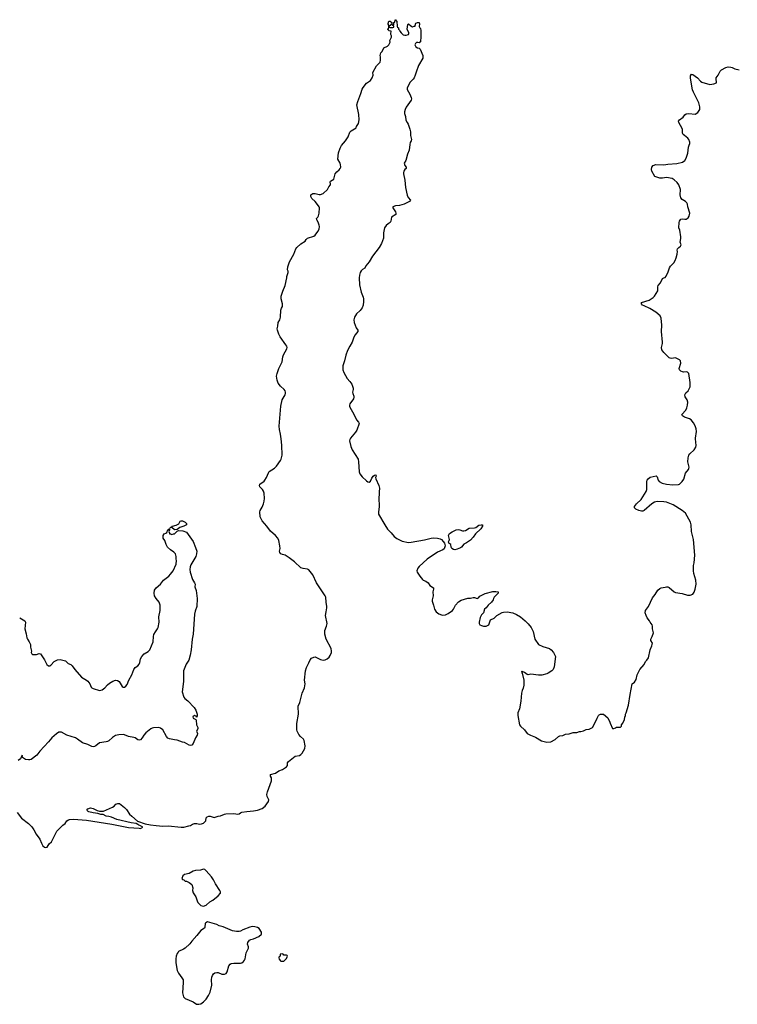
# Model space of a CAD drawing. Header units: inches. Extents: x 1933542 to 2138349, y 524876 to 666658.
# Tile 73 of 81: x 2064394 to 2075309, y 601398 to 616374. Entities that reach past the tile are written whole.
import ezdxf

# ---------------------------------------------------------------- set-up
doc = ezdxf.new("R2010")
doc.units = ezdxf.units.IN
doc.header["$MEASUREMENT"] = 0
for name, color, linetype in [('C0660', 7, 'Continuous'), ('C0661', 7, 'Continuous'), ('C0670', 7, 'Continuous'), ('C0671', 7, 'Continuous')]:
    doc.layers.add(name, color=color, linetype=linetype)

msp = doc.modelspace()

# ---------------------------------------------------------------- linework, layer by layer
at = {"layer": 'C0660', "color": 6, "elevation": 200}
for points in [[(2064353, 604313), (2064419, 604230), (2064527, 604150), (2064576, 604096), (2064610, 604050), (2064645, 603985), (2064700, 603910), (2064724, 603850), (2064748, 603810), (2064770, 603788), (2064790, 603782), (2064813, 603787), (2064843, 603837), (2064876, 603870), (2064958, 604030), (2065050, 604121), (2065086, 604150), (2065112, 604190), (2065134, 604206), (2065149, 604211), (2065210, 604216), (2065410, 604200), (2065796, 604136), (2066050, 604085), (2066210, 604078), (2066230, 604072), (2066266, 604090), (2066233, 604113), (2066204, 604124), (2066190, 604135), (2066166, 604146), (2066090, 604156), (2065870, 604210), (2065790, 604245), (2065750, 604256), (2065710, 604261), (2065663, 604283), (2065630, 604287), (2065582, 604302), (2065510, 604310), (2065447, 604327), (2065436, 604330), (2065413, 604350), (2065430, 604371), (2065470, 604387), (2065510, 604377), (2065570, 604343), (2065610, 604335), (2065670, 604337), (2065806, 604394), (2065829, 604411), (2065856, 604444), (2065886, 604454), (2065911, 604450), (2065990, 604391), (2066020, 604360), (2066063, 604290), (2066097, 604257), (2066185, 604185), (2066301, 604141), (2066385, 604125), (2066470, 604115), (2066570, 604107), (2066650, 604110), (2066850, 604091), (2066890, 604094), (2066966, 604110), (2066990, 604118), (2067022, 604138), (2067050, 604146), (2067090, 604147), (2067130, 604139), (2067159, 604141), (2067189, 604151), (2067226, 604190), (2067228, 604232), (2067246, 604250), (2067270, 604258), (2067290, 604258), (2067350, 604241), (2067410, 604257), (2067450, 604263), (2067510, 604290), (2067530, 604293), (2067650, 604298), (2067711, 604289), (2067730, 604294), (2067750, 604310), (2067770, 604318), (2067850, 604330), (2067950, 604338), (2068011, 604351), (2068084, 604376), (2068129, 604411), (2068176, 604484), (2068183, 604510), (2068160, 604560), (2068155, 604590), (2068164, 604630), (2068222, 604798), (2068223, 604843), (2068210, 604870), (2068206, 604894), (2068285, 604915), (2068335, 604950), (2068390, 604970), (2068452, 605010), (2068465, 605030), (2068469, 605070), (2068482, 605090), (2068585, 605170), (2068650, 605184), (2068670, 605197), (2068690, 605217), (2068729, 605290), (2068734, 605330), (2068719, 605410), (2068709, 605430), (2068665, 605470), (2068639, 605499), (2068612, 605550), (2068608, 605570), (2068608, 605670), (2068635, 605810), (2068630, 605932), (2068653, 605990), (2068690, 606132), (2068725, 606210), (2068734, 606270), (2068727, 606330), (2068739, 606470), (2068757, 606523), (2068792, 606590), (2068810, 606638), (2068830, 606661), (2068870, 606679), (2068890, 606681), (2068970, 606641), (2069010, 606634), (2069042, 606638), (2069070, 606652), (2069100, 606680), (2069116, 606704), (2069135, 606750), (2069138, 606770), (2069129, 606810), (2069054, 606950), (2069033, 607030), (2069036, 607084), (2069059, 607150), (2069068, 607190), (2069047, 607310), (2069053, 607367), (2069066, 607430), (2069065, 607450), (2069053, 607513), (2069048, 607590), (2069040, 607610), (2068910, 607810), (2068850, 607932), (2068790, 608007), (2068770, 608017), (2068706, 608026), (2068670, 608037), (2068572, 608130), (2068490, 608190), (2068430, 608227), (2068390, 608237), (2068364, 608250), (2068350, 608270), (2068347, 608290), (2068355, 608330), (2068351, 608371), (2068334, 608450), (2068318, 608490), (2068287, 608530), (2068210, 608594), (2068151, 608671), (2068084, 608750), (2068059, 608790), (2068053, 608810), (2068048, 608890), (2068053, 608910), (2068081, 608959), (2068102, 609010), (2068113, 609050), (2068118, 609090), (2068111, 609170), (2068103, 609203), (2068088, 609228), (2068047, 609270), (2068040, 609290), (2068044, 609310), (2068110, 609356), (2068123, 609370), (2068148, 609410), (2068177, 609483), (2068190, 609504), (2068270, 609553), (2068299, 609581), (2068361, 609670), (2068371, 609691), (2068387, 609750), (2068383, 609903), (2068370, 610000)], [(2069421, 610000), (2069416, 609990), (2069411, 609969), (2069430, 609884), (2069453, 609830), (2069540, 609690), (2069547, 609650), (2069557, 609497), (2069568, 609468), (2069601, 609421), (2069670, 609358), (2069690, 609346), (2069710, 609341), (2069730, 609357), (2069750, 609401), (2069770, 609430), (2069790, 609447), (2069812, 609450), (2069814, 609430), (2069808, 609412), (2069810, 609390), (2069857, 609290), (2069864, 609250), (2069860, 609190), (2069863, 609150), (2069854, 609106), (2069862, 608962), (2069849, 608890), (2069853, 608853), (2069947, 608690), (2069990, 608624), (2070000, 608614)], [(2064394, 607274), (2064474, 607230), (2064481, 607210), (2064472, 607110), (2064494, 607034), (2064502, 606970), (2064510, 606950), (2064539, 606910), (2064556, 606870), (2064559, 606830), (2064572, 606770), (2064570, 606750), (2064579, 606730), (2064590, 606720), (2064610, 606716), (2064650, 606720), (2064690, 606735), (2064710, 606727), (2064770, 606635), (2064805, 606565), (2064830, 606545), (2064850, 606545), (2064866, 606554), (2064920, 606610), (2064970, 606635), (2065010, 606643), (2065090, 606620), (2065130, 606583), (2065170, 606564), (2065190, 606547), (2065233, 606490), (2065335, 606375), (2065410, 606330), (2065430, 606312), (2065461, 606270), (2065481, 606221), (2065490, 606209), (2065510, 606199), (2065610, 606172), (2065650, 606180), (2065690, 606209), (2065730, 606259), (2065758, 606282), (2065810, 606312), (2065850, 606328), (2065882, 606322), (2065908, 606308), (2065950, 606231), (2065970, 606219), (2065990, 606221), (2066010, 606235), (2066030, 606261), (2066052, 606330), (2066098, 606410), (2066128, 606492), (2066150, 606519), (2066190, 606548), (2066210, 606571), (2066221, 606599), (2066231, 606650), (2066251, 606690), (2066288, 606730), (2066350, 606764), (2066374, 606790), (2066422, 606910), (2066428, 606990), (2066435, 607025), (2066457, 607063), (2066492, 607110), (2066500, 607130), (2066516, 607210), (2066511, 607290), (2066531, 607390), (2066530, 607470), (2066513, 607513), (2066468, 607570), (2066445, 607610), (2066438, 607650), (2066445, 607695), (2066470, 607730), (2066537, 607790), (2066580, 607850), (2066663, 607910), (2066690, 607941), (2066729, 607990), (2066776, 608090), (2066778, 608150), (2066773, 608170), (2066773, 608210), (2066764, 608250), (2066737, 608277), (2066689, 608310), (2066644, 608350), (2066621, 608390), (2066602, 608450), (2066578, 608490), (2066578, 608530), (2066590, 608554), (2066616, 608564), (2066630, 608574), (2066645, 608615), (2066670, 608634), (2066674, 608634), (2066672, 608612), (2066662, 608590), (2066674, 608566), (2066674, 608554), (2066686, 608554), (2066710, 608542), (2066732, 608552), (2066748, 608552), (2066787, 608593), (2066810, 608602), (2066877, 608597), (2066930, 608578), (2067030, 608437), (2067070, 608347), (2067086, 608290), (2067085, 608250), (2067075, 608210), (2066998, 608082), (2066985, 608050), (2066982, 608010), (2066986, 607970), (2067021, 607861), (2067055, 607810), (2067062, 607790), (2067056, 607750), (2067076, 607690), (2067092, 607570), (2067090, 607450), (2067061, 607379), (2067052, 607330), (2067030, 607030), (2067017, 606950), (2067003, 606790), (2066989, 606710), (2066967, 606630), (2066927, 606570), (2066885, 606470), (2066886, 606310), (2066864, 606150), (2066890, 606070), (2066904, 606050), (2066952, 606012), (2067046, 605910), (2067071, 605870), (2067093, 605810), (2067095, 605785), (2067090, 605766), (2067079, 605779), (2067050, 605789), (2067029, 605770), (2067031, 605750), (2067072, 605732), (2067080, 605720), (2067085, 605650), (2067105, 605610), (2067104, 605590), (2067084, 605550), (2067097, 605517), (2067092, 605490), (2067068, 605450), (2067030, 605364), (2067010, 605341), (2066990, 605334), (2066970, 605337), (2066902, 605382), (2066870, 605386), (2066790, 605414), (2066750, 605422), (2066670, 605433), (2066648, 605448), (2066629, 605470), (2066570, 605572), (2066537, 605597), (2066510, 605607), (2066430, 605603), (2066410, 605600), (2066390, 605589), (2066310, 605526), (2066280, 605490), (2066259, 605450), (2066230, 605420), (2066210, 605415), (2066190, 605420), (2066150, 605451), (2066130, 605458), (2066049, 605469), (2065990, 605496), (2065970, 605500), (2065902, 605498), (2065850, 605484), (2065804, 605456), (2065750, 605407), (2065730, 605396), (2065710, 605389), (2065610, 605374), (2065550, 605328), (2065530, 605318), (2065510, 605315), (2065490, 605320), (2065431, 605351), (2065350, 605373), (2065275, 605430), (2065242, 605450), (2065110, 605493), (2065030, 605537), (2064990, 605535), (2064952, 605510), (2064883, 605450), (2064832, 605390), (2064699, 605250), (2064655, 605185), (2064570, 605122), (2064550, 605115), (2064530, 605114), (2064481, 605121), (2064438, 605150), (2064430, 605186), (2064407, 605133), (2064370, 605105)]]:
    msp.add_lwpolyline(points, dxfattribs=at)
for points in [[(2066750, 608615), (2066710, 608648), (2066686, 608646), (2066686, 608650), (2066690, 608654), (2066710, 608654), (2066718, 608670), (2066773, 608687), (2066813, 608707), (2066836, 608744), (2066848, 608752), (2066870, 608752), (2066910, 608732), (2066932, 608710), (2066931, 608689), (2066890, 608669), (2066831, 608649), (2066790, 608618)], [(2067190, 603455), (2067144, 603436), (2067070, 603434), (2067030, 603424), (2066970, 603389), (2066898, 603370), (2066876, 603350), (2066862, 603310), (2066870, 603294), (2066890, 603292), (2066913, 603273), (2066930, 603272), (2066970, 603252), (2067010, 603222), (2067026, 603170), (2067021, 603130), (2067031, 603091), (2067071, 603031), (2067091, 602970), (2067104, 602944), (2067150, 602901), (2067190, 602891), (2067230, 602906), (2067285, 602955), (2067330, 602983), (2067414, 603050), (2067449, 603090), (2067449, 603110), (2067439, 603130), (2067370, 603230), (2067341, 603290), (2067310, 603339), (2067230, 603429), (2067210, 603448)], [(2067250, 602654), (2067223, 602637), (2067215, 602625), (2067211, 602570), (2067203, 602557), (2067150, 602521), (2067090, 602445), (2067010, 602357), (2066982, 602318), (2066910, 602249), (2066886, 602234), (2066810, 602199), (2066802, 602190), (2066789, 602171), (2066774, 602130), (2066769, 602090), (2066770, 602030), (2066790, 601910), (2066809, 601869), (2066862, 601802), (2066878, 601770), (2066881, 601730), (2066870, 601570), (2066885, 601510), (2066910, 601487), (2067030, 601435), (2067082, 601402), (2067118, 601398), (2067150, 601407), (2067190, 601436), (2067230, 601475), (2067265, 601530), (2067290, 601581), (2067315, 601690), (2067313, 601770), (2067317, 601810), (2067325, 601835), (2067341, 601859), (2067363, 601877), (2067390, 601883), (2067410, 601879), (2067470, 601854), (2067510, 601855), (2067533, 601867), (2067551, 601890), (2067575, 601985), (2067593, 602007), (2067610, 602016), (2067650, 602024), (2067750, 602025), (2067770, 602030), (2067798, 602050), (2067815, 602070), (2067824, 602090), (2067839, 602181), (2067874, 602250), (2067875, 602270), (2067859, 602310), (2067864, 602336), (2067890, 602371), (2067910, 602385), (2067950, 602391), (2068029, 602431), (2068074, 602466), (2068073, 602493), (2068035, 602550), (2068010, 602564), (2067970, 602575), (2067930, 602579), (2067892, 602570), (2067790, 602532), (2067750, 602509), (2067730, 602504), (2067690, 602504), (2067630, 602515), (2067490, 602578), (2067430, 602591), (2067390, 602610)], [(2068390, 602166), (2068358, 602162), (2068354, 602130), (2068338, 602122), (2068334, 602110), (2068338, 602078), (2068353, 602073), (2068358, 602058), (2068370, 602054), (2068410, 602054), (2068450, 602094), (2068466, 602130), (2068462, 602142), (2068450, 602146), (2068410, 602146), (2068402, 602162)]]:
    msp.add_lwpolyline(points, close=True, dxfattribs=at)
at = {"layer": 'C0661', "color": 6, "elevation": 200}
for points in [[(2070000, 616305), (2069998, 616310), (2070000, 616317)], [(2070000, 616223), (2069989, 616230), (2070000, 616237)], [(2068370, 610000), (2068360, 610070), (2068343, 610143), (2068338, 610190), (2068364, 610496), (2068386, 610590), (2068430, 610670), (2068437, 610690), (2068437, 610710), (2068431, 610730), (2068416, 610750), (2068361, 610801), (2068326, 610846), (2068309, 610890), (2068301, 610950), (2068308, 610990), (2068337, 611070), (2068384, 611170), (2068395, 611245), (2068404, 611276), (2068456, 611370), (2068460, 611390), (2068456, 611410), (2068444, 611430), (2068353, 611550), (2068333, 611590), (2068314, 611650), (2068312, 611670), (2068322, 611710), (2068325, 611770), (2068350, 611811), (2068363, 611850), (2068365, 611955), (2068376, 611984), (2068393, 612010), (2068393, 612050), (2068369, 612130), (2068369, 612171), (2068394, 612246), (2068433, 612330), (2068455, 612450), (2068455, 612470), (2068475, 612530), (2068475, 612550), (2068469, 612571), (2068470, 612614), (2068495, 612690), (2068562, 612810), (2068595, 612890), (2068610, 612911), (2068670, 612966), (2068735, 613005), (2068749, 613030), (2068770, 613050), (2068870, 613081), (2068890, 613095), (2068929, 613150), (2068949, 613190), (2068954, 613230), (2068951, 613250), (2068934, 613294), (2068912, 613330), (2068909, 613350), (2068929, 613371), (2068939, 613390), (2068949, 613430), (2068952, 613510), (2068947, 613530), (2068910, 613583), (2068886, 613610), (2068835, 613655), (2068823, 613683), (2068824, 613710), (2068850, 613730), (2068890, 613730), (2068950, 613716), (2068970, 613716), (2069010, 613731), (2069073, 613790), (2069094, 613830), (2069120, 613860), (2069123, 613870), (2069117, 613910), (2069122, 613918), (2069174, 613950), (2069191, 614029), (2069219, 614061), (2069254, 614090), (2069270, 614112), (2069277, 614130), (2069274, 614170), (2069269, 614190), (2069235, 614255), (2069245, 614350), (2069270, 614422), (2069290, 614462), (2069349, 614530), (2069389, 614591), (2069417, 614663), (2069437, 614683), (2069512, 614728), (2069519, 614750), (2069546, 614794), (2069555, 614850), (2069550, 614930), (2069522, 615078), (2069535, 615130), (2069585, 615250), (2069601, 615319), (2069616, 615344), (2069671, 615409), (2069729, 615450), (2069756, 615490), (2069769, 615530), (2069764, 615570), (2069819, 615670), (2069875, 615730), (2069883, 615757), (2069884, 615810), (2069879, 615830), (2069888, 615870), (2069909, 615891), (2069934, 615946), (2069989, 615971), (2070000, 615982)], [(2070000, 613268), (2069970, 613244), (2069944, 613210), (2069926, 613130), (2069926, 613050), (2069897, 612970), (2069861, 612910), (2069761, 612779), (2069710, 612690), (2069661, 612630), (2069645, 612595), (2069607, 612573), (2069587, 612553), (2069572, 612530), (2069561, 612490), (2069558, 612450), (2069563, 612343), (2069587, 612230), (2069616, 612156), (2069621, 612130), (2069625, 612090), (2069619, 612030), (2069605, 611990), (2069572, 611950), (2069519, 611901), (2069485, 611850), (2069477, 611810), (2069479, 611770), (2069509, 611689), (2069535, 611650), (2069537, 611630), (2069497, 611583), (2069474, 611546), (2069453, 611470), (2069414, 611410), (2069379, 611341), (2069353, 611270), (2069333, 611187), (2069308, 611110), (2069309, 611050), (2069324, 611010), (2069374, 610914), (2069417, 610870), (2069446, 610830), (2069466, 610770), (2069466, 610750), (2069455, 610710), (2069459, 610690), (2069475, 610650), (2069476, 610630), (2069470, 610607), (2069413, 610530), (2069409, 610510), (2069410, 610490), (2069483, 610363), (2069519, 610290), (2069549, 610250), (2069559, 610230), (2069520, 610130), (2069502, 610098), (2069427, 610010), (2069421, 610000)]]:
    msp.add_lwpolyline(points, dxfattribs=at)
at = {"layer": 'C0670', "color": 6, "elevation": 200}
msp.add_lwpolyline([(2070000, 608614), (2070044, 608570), (2070090, 608514), (2070130, 608482), (2070210, 608443), (2070310, 608423), (2070350, 608425), (2070550, 608462), (2070650, 608488), (2070693, 608493), (2070750, 608490), (2070790, 608478), (2070810, 608465), (2070837, 608437), (2070856, 608410), (2070866, 608370), (2070850, 608327), (2070830, 608310), (2070747, 608273), (2070590, 608167), (2070470, 608057), (2070451, 608030), (2070436, 607990), (2070438, 607970), (2070478, 607910), (2070520, 607860), (2070531, 607851), (2070573, 607833), (2070605, 607810), (2070631, 607770), (2070686, 607730), (2070687, 607710), (2070677, 607670), (2070681, 607610), (2070667, 607550), (2070668, 607530), (2070687, 607470), (2070701, 607410), (2070728, 607368), (2070770, 607337), (2070810, 607321), (2070830, 607317), (2070870, 607323), (2070910, 607341), (2070975, 607385), (2070992, 607408), (2071024, 607470), (2071070, 607519), (2071110, 607547), (2071210, 607574), (2071250, 607576), (2071290, 607587), (2071310, 607584), (2071352, 607568), (2071370, 607578), (2071394, 607606), (2071476, 607644), (2071590, 607678), (2071637, 607677), (2071670, 607670), (2071671, 607650), (2071611, 607590), (2071599, 607570), (2071595, 607550), (2071570, 607514), (2071521, 607470), (2071490, 607429), (2071462, 607410), (2071446, 607354), (2071418, 607322), (2071398, 607282), (2071382, 607210), (2071382, 607190), (2071392, 607170), (2071418, 607158), (2071450, 607151), (2071489, 607151), (2071510, 607158), (2071530, 607172), (2071555, 607245), (2071609, 607270), (2071650, 607310), (2071730, 607355), (2071750, 607362), (2071810, 607368), (2071892, 607350), (2071950, 607326), (2072010, 607291), (2072083, 607230), (2072130, 607183), (2072174, 607130), (2072205, 607070), (2072231, 606950), (2072285, 606870), (2072350, 606839), (2072450, 606807), (2072475, 606790), (2072511, 606750), (2072541, 606690), (2072525, 606530), (2072510, 606489), (2072490, 606469), (2072430, 606432), (2072410, 606423), (2072336, 606404), (2072283, 606403), (2072170, 606417), (2072130, 606409), (2072110, 606414), (2072070, 606444), (2072038, 606458), (2072030, 606466), (2072027, 606450), (2072036, 606436), (2072062, 606330), (2072064, 606250), (2072054, 606206), (2072036, 606170), (2072026, 606130), (2072014, 606006), (2071994, 605890), (2071973, 605830), (2071970, 605790), (2071994, 605650), (2072010, 605626), (2072071, 605570), (2072110, 605518), (2072162, 605490), (2072239, 605459), (2072330, 605407), (2072410, 605387), (2072470, 605391), (2072537, 605423), (2072590, 605471), (2072610, 605482), (2072655, 605485), (2072696, 605504), (2072750, 605511), (2072810, 605531), (2072869, 605531), (2072910, 605545), (2072930, 605545), (2072970, 605558), (2073010, 605578), (2073055, 605585), (2073106, 605610), (2073158, 605702), (2073175, 605750), (2073198, 605790), (2073210, 605802), (2073230, 605812), (2073274, 605810), (2073337, 605757), (2073372, 605690), (2073373, 605673), (2073410, 605594), (2073430, 605594), (2073456, 605604), (2073470, 605614), (2073530, 605614), (2073546, 605630), (2073546, 605650), (2073570, 605674), (2073595, 605730), (2073596, 605764), (2073608, 605790), (2073609, 605810), (2073619, 605830), (2073654, 605950), (2073677, 606110), (2073709, 606270), (2073745, 606295), (2073770, 606338), (2073785, 606410), (2073824, 606490), (2073892, 606568), (2073913, 606610), (2073932, 606630), (2073959, 606670), (2073981, 606790), (2074009, 606851), (2074017, 606890), (2073994, 606930), (2073993, 606950), (2074013, 606990), (2074033, 607050), (2074021, 607110), (2074019, 607150), (2074014, 607170), (2073981, 607210), (2073973, 607230), (2073937, 607277), (2073921, 607310), (2073908, 607350), (2073914, 607390), (2073956, 607450), (2074018, 607582), (2074058, 607630), (2074102, 607698), (2074130, 607724), (2074150, 607733), (2074210, 607743), (2074230, 607750), (2074250, 607750), (2074270, 607738), (2074350, 607671), (2074370, 607661), (2074470, 607644), (2074550, 607623), (2074590, 607622), (2074630, 607637), (2074653, 607667), (2074670, 607710), (2074684, 607790), (2074677, 607850), (2074648, 607948), (2074642, 607990), (2074644, 608070), (2074653, 608113), (2074664, 608230), (2074643, 608470), (2074611, 608590), (2074606, 608690), (2074598, 608730), (2074520, 608870), (2074470, 608910), (2074335, 608995), (2074230, 609035), (2074190, 609042), (2074090, 609046), (2074050, 609036), (2074010, 609010), (2073890, 608908), (2073870, 608899), (2073850, 608897), (2073810, 608910), (2073766, 608930), (2073745, 608950), (2073747, 608970), (2073777, 609010), (2073845, 609075), (2073923, 609197), (2073933, 609230), (2073933, 609350), (2073939, 609370), (2073953, 609390), (2073984, 609416), (2074074, 609434), (2074090, 609419), (2074103, 609370), (2074119, 609350), (2074165, 609325), (2074230, 609311), (2074330, 609299), (2074414, 609306), (2074429, 609311), (2074470, 609350), (2074493, 609387), (2074523, 609477), (2074565, 609530), (2074570, 609545), (2074574, 609570), (2074555, 609650), (2074561, 609710), (2074571, 609749), (2074587, 609773), (2074653, 609830), (2074677, 609870), (2074681, 609899), (2074674, 610000)], dxfattribs=at)
msp.add_lwpolyline([(2071010, 608310), (2070990, 608315), (2070967, 608330), (2070956, 608350), (2070950, 608389), (2070919, 608410), (2070918, 608430), (2070928, 608452), (2070930, 608470), (2070914, 608530), (2070930, 608558), (2070970, 608585), (2071030, 608614), (2071070, 608619), (2071090, 608615), (2071130, 608599), (2071150, 608599), (2071174, 608606), (2071230, 608641), (2071310, 608645), (2071330, 608651), (2071377, 608683), (2071412, 608692), (2071434, 608690), (2071434, 608670), (2071408, 608630), (2071328, 608552), (2071290, 608501), (2071250, 608457), (2071190, 608416), (2071150, 608396), (2071114, 608350), (2071100, 608340), (2071050, 608319)], close=True, dxfattribs=at)
at = {"layer": 'C0671', "color": 6, "elevation": 200}
for points in [[(2070000, 616317), (2070010, 616352), (2070030, 616354), (2070054, 616330), (2070054, 616306), (2070038, 616302), (2070033, 616287), (2070018, 616282), (2070014, 616270), (2070018, 616258), (2070030, 616254), (2070070, 616254), (2070082, 616258), (2070086, 616270), (2070082, 616282), (2070067, 616287), (2070066, 616294), (2070082, 616298), (2070086, 616330), (2070102, 616338), (2070106, 616370), (2070110, 616374), (2070118, 616358), (2070132, 616350), (2070134, 616270), (2070138, 616258), (2070154, 616250), (2070154, 616230), (2070170, 616214), (2070177, 616197), (2070195, 616175), (2070226, 616146), (2070250, 616138), (2070270, 616138), (2070306, 616150), (2070314, 616166), (2070315, 616175), (2070289, 616230), (2070298, 616302), (2070308, 616312), (2070341, 616281), (2070370, 616265), (2070393, 616273), (2070407, 616273), (2070407, 616287), (2070421, 616319), (2070446, 616330), (2070470, 616332), (2070477, 616310), (2070471, 616270), (2070478, 616250), (2070490, 616238), (2070494, 616210), (2070497, 616110), (2070492, 616048), (2070490, 616038), (2070470, 616022), (2070450, 616029), (2070430, 616028), (2070412, 616010), (2070405, 615990), (2070420, 615960), (2070445, 615945), (2070470, 615942), (2070485, 615925), (2070526, 615830), (2070526, 615790), (2070462, 615678), (2070422, 615578), (2070410, 615529), (2070394, 615490), (2070380, 615470), (2070334, 615426), (2070290, 615350), (2070285, 615330), (2070289, 615310), (2070330, 615241), (2070350, 615190), (2070352, 615168), (2070348, 615150), (2070270, 615045), (2070255, 615010), (2070246, 614970), (2070246, 614946), (2070263, 614903), (2070268, 614848), (2070285, 614810), (2070304, 614784), (2070329, 614709), (2070336, 614670), (2070337, 614610), (2070352, 614550), (2070349, 614530), (2070335, 614505), (2070326, 614474), (2070319, 614390), (2070290, 614330), (2070266, 614234), (2070244, 614190), (2070250, 614158), (2070272, 614130), (2070271, 614110), (2070250, 614094), (2070236, 614070), (2070229, 614050), (2070229, 614030), (2070251, 613931), (2070261, 613821), (2070285, 613705), (2070301, 613670), (2070338, 613630), (2070325, 613610), (2070241, 613570), (2070170, 613548), (2070110, 613545), (2070071, 613530), (2070071, 613510), (2070110, 613450), (2070116, 613430), (2070113, 613410), (2070051, 613370), (2070038, 613310), (2070028, 613290), (2070000, 613268)], [(2070000, 616237), (2070002, 616238), (2070006, 616250), (2070006, 616290), (2070000, 616305)], [(2070000, 615982), (2070009, 615991), (2070028, 616030), (2070023, 616057), (2070048, 616110), (2070048, 616130), (2070038, 616150), (2070038, 616170), (2070046, 616190), (2070042, 616202), (2070010, 616206), (2070002, 616222), (2070000, 616223)], [(2074674, 610000), (2074674, 610010), (2074689, 610110), (2074685, 610150), (2074670, 610198), (2074644, 610244), (2074607, 610287), (2074582, 610302), (2074504, 610330), (2074473, 610350), (2074463, 610370), (2074524, 610436), (2074541, 610470), (2074553, 610510), (2074554, 610554), (2074544, 610590), (2074518, 610638), (2074512, 610670), (2074524, 610696), (2074563, 610730), (2074590, 610790), (2074593, 610853), (2074572, 610990), (2074550, 611013), (2074530, 611019), (2074490, 611013), (2074477, 611017), (2074449, 611030), (2074429, 611049), (2074425, 611070), (2074449, 611150), (2074445, 611185), (2074430, 611202), (2074370, 611229), (2074310, 611221), (2074290, 611224), (2074270, 611233), (2074189, 611310), (2074159, 611350), (2074157, 611390), (2074173, 611447), (2074173, 611470), (2074157, 611630), (2074161, 611730), (2074153, 611833), (2074134, 611870), (2074070, 611924), (2073980, 611980), (2073890, 612023), (2073865, 612030), (2073849, 612050), (2073850, 612071), (2073970, 612107), (2074030, 612147), (2074049, 612170), (2074101, 612250), (2074098, 612310), (2074103, 612330), (2074140, 612370), (2074170, 612436), (2074190, 612447), (2074210, 612451), (2074227, 612473), (2074259, 612541), (2074278, 612602), (2074294, 612626), (2074344, 612676), (2074365, 612710), (2074381, 612750), (2074393, 612810), (2074397, 612850), (2074393, 612870), (2074401, 612890), (2074417, 612910), (2074444, 612930), (2074455, 612950), (2074442, 612990), (2074452, 613048), (2074452, 613070), (2074434, 613174), (2074421, 613210), (2074422, 613290), (2074429, 613310), (2074450, 613338), (2074470, 613345), (2074510, 613338), (2074530, 613341), (2074561, 613359), (2074577, 613383), (2074586, 613430), (2074556, 613530), (2074549, 613570), (2074539, 613590), (2074521, 613610), (2074470, 613641), (2074450, 613665), (2074442, 613710), (2074447, 613790), (2074420, 613860), (2074396, 613896), (2074350, 613940), (2074316, 613956), (2074230, 613975), (2074170, 613962), (2074130, 613962), (2074055, 613990), (2074010, 614070), (2074003, 614097), (2074009, 614130), (2074030, 614154), (2074067, 614173), (2074190, 614166), (2074250, 614178), (2074390, 614186), (2074473, 614207), (2074509, 614231), (2074533, 614270), (2074556, 614344), (2074565, 614435), (2074575, 614465), (2074589, 614490), (2074587, 614510), (2074571, 614550), (2074556, 614570), (2074505, 614610), (2074486, 614630), (2074476, 614650), (2074473, 614710), (2074446, 614766), (2074419, 614810), (2074414, 614830), (2074429, 614850), (2074487, 614893), (2074512, 614928), (2074530, 614942), (2074570, 614948), (2074670, 614937), (2074710, 614961), (2074737, 615010), (2074737, 615050), (2074723, 615110), (2074643, 615270), (2074629, 615309), (2074595, 615485), (2074598, 615522), (2074610, 615546), (2074630, 615541), (2074702, 615490), (2074750, 615438), (2074770, 615424), (2074890, 615388), (2074950, 615396), (2074990, 615414), (2074994, 615430), (2074986, 615466), (2074989, 615490), (2075016, 615530), (2075048, 615592), (2075070, 615610), (2075134, 615646), (2075170, 615656), (2075210, 615654), (2075228, 615648), (2075270, 615625), (2075338, 615610)]]:
    msp.add_lwpolyline(points, dxfattribs=at)

doc.saveas('drawing.dxf')
